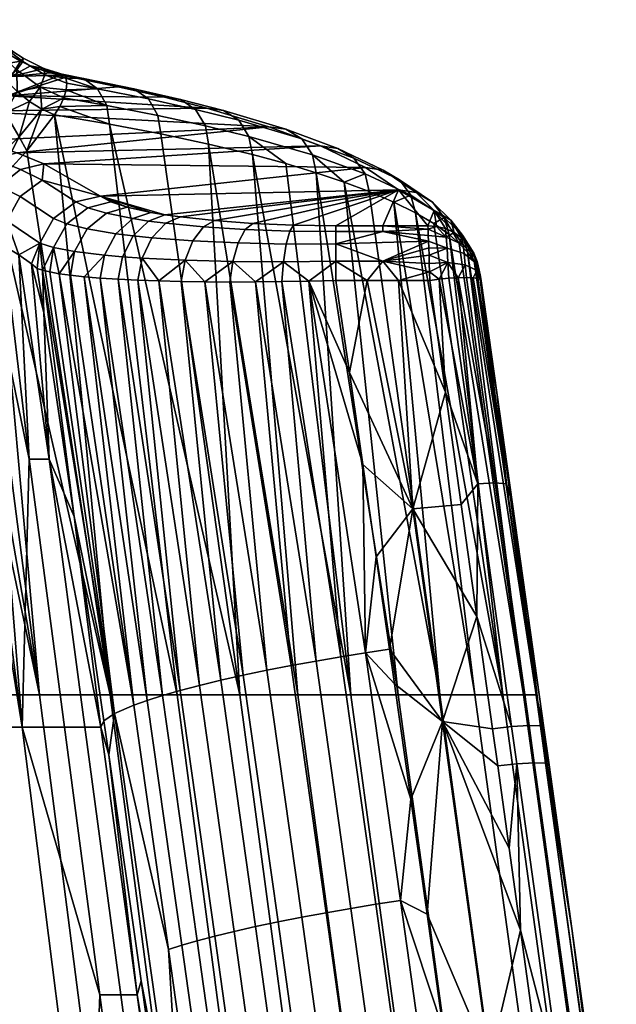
# Model space of a CAD drawing. Header units: millimetres. Extents: x -380 to 380, y -317 to 404.
# Tile 62 of 63: x 263 to 356, y 1 to 154. Entities that reach past the tile are written whole.
import ezdxf

# ---------------------------------------------------------------- set-up
doc = ezdxf.new("R2010")
doc.units = ezdxf.units.MM
doc.header["$MEASUREMENT"] = 0
doc.layers.add('sedak', color=9, linetype='Continuous')

msp = doc.modelspace()

# ---------------------------------------------------------------- meshes
at = {"layer": 'sedak'}
mesh = msp.add_polyface(dxfattribs=at)
corners = [(257.76, 144.86, 426.62), (257.48, 148.45, 427.28), (259.29, 146.33, 428.39), (261.11, 144.3, 429.68), (254.51, 150.34, 425.25), (255.72, 150.73, 426.4), (259.27, 149.35, 429.7), (255.85, 153.53, 427.85), (257.04, 153.58, 430.39), (260.36, 149.95, 432.73), (262.1, 148.45, 434.25), (260.67, 149.93, 435.98), (262.29, 148.68, 437.74), (261.08, 147.53, 431), (263.83, 147.12, 435.88), (263.9, 147.62, 439.61), (262.9, 145.84, 432.44), (267.25, 145.05, 439.55), (267.09, 146.04, 443.61), (260.4, 149.22, 438.99), (261.93, 148.1, 441.01), (258.87, 150.62, 437.16), (257.51, 153.19, 433.12), (263.46, 147.19, 443.14), (265, 146.46, 445.32), (266.54, 145.87, 447.55), (268.1, 145.39, 449.79), (270.25, 145.04, 447.95), (270.51, 144.57, 445.84), (257.56, 146.13, 453.95), (254.02, 148.15, 452.26), (248.54, 145.7, 468.25), (251.92, 143.72, 470), (262.02, 144.8, 455.89), (257.34, 152.37, 435.65), (251.36, 150.89, 450.92)]
mesh.append_faces([[corners[k] for k in face] for face in [(0, 1, 2, 2), (3, 0, 2, 2), (4, 1, 0, 0), (1, 4, 5, 5), (6, 7, 8, 9), (10, 9, 11, 12), (13, 6, 9, 10), (14, 10, 12, 15), (16, 13, 10, 14), (17, 14, 15, 18), (19, 20, 12, 11), (11, 21, 19, 19), (11, 22, 21, 21), (23, 15, 12, 20), (18, 24, 25, 25), (18, 25, 26, 26), (18, 15, 23, 24), (26, 27, 18, 18), (28, 17, 18, 18), (5, 7, 6, 6), (13, 16, 3, 2), (6, 13, 2, 1), (6, 1, 5, 5), (29, 30, 31, 32), (30, 29, 19, 19), (29, 33, 23, 23), (34, 35, 30, 30), (19, 29, 20, 20), (30, 19, 21, 21), (20, 29, 23, 23), (25, 24, 33, 33), (33, 24, 23, 23), (30, 21, 34, 34)]])
mesh = msp.add_polyface(dxfattribs=at)
corners = [(270.84, 144.78, 453.63), (273.21, 144.48, 451.78), (269.94, 145.17, 450.05), (250.27, 139.01, 418.58), (247.41, 145.96, 417.96), (254.51, 150.34, 425.25), (257.76, 144.86, 426.62), (253.35, 132.06, 420.08), (261.12, 139.19, 428.75), (261.11, 144.3, 429.68), (262.96, 142.47, 431.18), (264.86, 140.93, 432.93), (263.25, 135.47, 430.47), (266.79, 139.75, 434.91), (266.54, 143.13, 435.87), (262.9, 145.84, 432.44), (263.83, 147.12, 435.88), (267.25, 145.05, 439.55), (268.1, 145.39, 449.79), (269.64, 145.01, 452.07), (267.09, 146.04, 443.61), (270.25, 145.04, 447.95), (270.51, 144.57, 445.84), (270.62, 143.79, 443.77), (270.53, 142.74, 441.82), (270.18, 141.51, 440.03), (269.57, 140.19, 438.44), (268.71, 138.89, 437.06), (256.23, 142.43, 471.97), (251.92, 143.72, 470), (246.26, 141.32, 486.05), (250.43, 140.06, 488.05), (262.02, 144.8, 455.89), (257.56, 146.13, 453.95), (255.62, 139.44, 490.12), (248.6, 137.47, 503.74), (249.7, 137.08, 506.19), (247.44, 137.93, 501.32), (261.54, 141.79, 474.06), (266.54, 145.87, 447.55), (278.56, 143.21, 464.35), (257.36, 134.91, 521.03)]
mesh.append_faces([[corners[k] for k in face] for face in [(0, 1, 2, 2), (3, 4, 5, 6), (7, 3, 6, 8), (8, 9, 10, 10), (6, 9, 8, 8), (11, 8, 10, 10), (12, 11, 13, 13), (8, 11, 12, 12), (14, 15, 16, 17), (2, 18, 19, 19), (20, 21, 22, 22), (18, 2, 21, 21), (15, 10, 9, 9), (10, 15, 14, 14), (14, 17, 23, 24), (23, 17, 22, 22), (25, 14, 24, 24), (13, 11, 14, 14), (13, 25, 26, 26), (13, 26, 27, 27), (13, 14, 25, 25), (10, 14, 11, 11), (28, 29, 30, 31), (32, 33, 29, 28), (34, 35, 36, 36), (31, 37, 34, 34), (34, 38, 28, 31), (28, 38, 19, 32), (32, 19, 18, 18), (18, 39, 32, 32), (40, 0, 38, 38), (34, 36, 41, 41), (38, 0, 19, 19), (2, 19, 0, 0)]])
mesh = msp.add_polyface(dxfattribs=at)
corners = [(273.21, 144.48, 451.78), (270.84, 144.78, 453.63), (278.56, 143.21, 464.35), (281.01, 142.9, 462.63), (275.85, 126.3, 579.77), (279.98, 124.61, 591.31), (283.61, 123.81, 596.76), (277.45, 125.43, 585.7), (261.54, 141.79, 474.06), (285.72, 141.59, 475.43), (257.36, 134.91, 521.03), (262.92, 133.02, 533.95), (301.89, 137.05, 506.42), (255.62, 139.44, 490.12), (292.31, 139.92, 486.86), (316.82, 130.72, 549.63), (267.1, 131.33, 545.48), (266.81, 128.79, 557.51), (272.04, 125.43, 580.34), (280.9, 120.2, 603.47), (279.25, 116.96, 604.57), (282.29, 116.74, 607.4), (283.81, 119.9, 606.14), (278.24, 120.52, 600.56), (276.47, 117.21, 601.49), (280.83, 122.85, 598.84), (283.27, 122.47, 601.56), (273.79, 121.25, 594.22), (271.83, 117.77, 594.79), (276.76, 123.67, 592.95), (273.89, 124.52, 586.84), (270.63, 122.02, 587.64), (268.56, 122.85, 580.6), (275.4, 142.92, 449.89), (283.26, 141.35, 460.87), (276.81, 140.34, 448.44), (284.73, 138.8, 459.49), (270.25, 145.04, 447.95), (269.94, 145.17, 450.05), (270.51, 144.57, 445.84), (270.62, 143.79, 443.77), (285.19, 135.92, 458.75), (277.23, 137.43, 447.7), (270.53, 142.74, 441.82), (270.18, 141.51, 440.03), (269.57, 140.19, 438.44), (268.71, 138.89, 437.06)]
mesh.append_faces([[corners[k] for k in face] for face in [(0, 1, 2, 3), (4, 5, 6, 6), (5, 4, 7, 7), (2, 8, 9, 9), (10, 11, 12, 12), (13, 10, 12, 12), (8, 13, 14, 14), (4, 15, 16, 16), (4, 17, 18, 18), (16, 17, 4, 4), (19, 20, 21, 22), (23, 24, 20, 19), (25, 23, 19, 26), (27, 28, 24, 23), (29, 27, 23, 25), (30, 31, 27, 29), (29, 25, 6, 5), (5, 7, 30, 29), (30, 18, 32, 31), (7, 4, 18, 30), (33, 0, 3, 34), (35, 33, 34, 36), (37, 38, 0, 0), (39, 0, 33, 33), (39, 37, 0, 0), (40, 39, 33, 33), (36, 41, 42, 35), (43, 33, 35, 35), (35, 44, 43, 43), (43, 40, 33, 33), (45, 44, 35, 35), (42, 46, 45, 45), (42, 45, 35, 35)]])
mesh = msp.add_polyface(dxfattribs=at)
corners = [(288.22, 123.1, 601.61), (321.92, 127.28, 573.07), (285.81, 123.44, 599.28), (293.5, 122.53, 605.51), (275.85, 126.3, 579.77), (283.61, 123.81, 596.76), (316.82, 130.72, 549.63), (309.87, 134.08, 526.68), (267.1, 131.33, 545.48), (301.89, 137.05, 506.42), (262.92, 133.02, 533.95), (285.72, 141.59, 475.43), (261.54, 141.79, 474.06), (292.31, 139.92, 486.86), (255.62, 139.44, 490.12), (297.12, 119.09, 613.87), (296.29, 116.21, 615.6), (304.13, 116.16, 617.71), (304.56, 118.92, 615.86), (298.23, 121.14, 611.32), (305.12, 120.89, 613.21), (290.13, 119.42, 610.58), (288.92, 116.41, 612.11), (291.76, 121.56, 608.22), (283.81, 119.9, 606.14), (282.29, 116.74, 607.4), (285.94, 122.13, 604.05), (283.27, 122.47, 601.56), (280.9, 120.2, 603.47), (305.71, 121.84, 610.23), (299.4, 122.1, 608.43), (280.83, 122.85, 598.84), (297.24, 138.04, 483.91), (294.87, 139.57, 485.42), (304.53, 136.69, 505.21), (306.96, 135.17, 503.91), (298.81, 135.55, 482.69), (308.62, 132.72, 502.82), (290.54, 139.72, 472.22), (288.23, 141.26, 473.85), (292.07, 137.2, 470.92), (283.26, 141.35, 460.87), (281.01, 142.9, 462.63), (284.73, 138.8, 459.49), (278.56, 143.21, 464.35), (309.22, 129.94, 502.15), (304.5, 131.35, 491.97), (292.57, 134.35, 470.19), (285.19, 135.92, 458.75), (299.35, 132.73, 481.99)]
mesh.append_faces([[corners[k] for k in face] for face in [(0, 1, 2, 2), (1, 0, 3, 3), (4, 5, 2, 2), (1, 4, 2, 2), (6, 7, 8, 8), (7, 9, 10, 10), (11, 12, 13, 13), (13, 14, 9, 9), (10, 8, 7, 7), (15, 16, 17, 18), (19, 15, 18, 20), (21, 22, 16, 15), (23, 21, 15, 19), (24, 25, 22, 21), (26, 24, 21, 23), (27, 28, 24, 26), (29, 30, 19, 20), (23, 19, 30, 3), (26, 23, 3, 0), (0, 2, 27, 26), (31, 27, 2, 5), (32, 33, 34, 35), (36, 32, 35, 37), (38, 39, 33, 32), (40, 38, 32, 36), (41, 42, 39, 38), (43, 41, 38, 40), (13, 9, 34, 33), (11, 13, 33, 39), (44, 11, 39, 42), (37, 45, 46, 36), (40, 47, 48, 43), (36, 49, 47, 40), (49, 36, 46, 46)]])
mesh = msp.add_polyface(dxfattribs=at)
corners = [(263.25, 135.47, 430.47), (266.79, 139.75, 434.91), (264.44, 133.3, 431.56), (268.71, 138.89, 437.06), (255.28, 127.89, 421.4), (253.35, 132.06, 420.08), (261.12, 139.19, 428.75), (250.03, 123.81, 415.98), (248.05, 128.5, 414.73), (259.29, 127.76, 425.47), (256.55, 125.17, 422.43), (253.7, 122.68, 419.4), (251.36, 120.74, 416.99), (256.16, 129.55, 536.1), (250.83, 131.45, 523.58), (248.84, 127.82, 523.98), (254.12, 125.89, 536.36), (259.39, 132.08, 535.2), (253.96, 133.96, 522.48), (260.17, 127.86, 547.28), (258.1, 124.17, 547.43), (263.48, 130.41, 546.55), (263.44, 126.24, 558.08), (261.35, 122.51, 558.12), (266.81, 128.79, 557.51), (253.61, 122.08, 536), (251.05, 123.07, 529.8), (249.7, 137.08, 506.19), (247.77, 136.87, 506.48), (257.36, 134.91, 521.03), (262.92, 133.02, 533.95), (257.63, 120.33, 547.02), (260.91, 118.65, 557.68), (263.21, 117.26, 566.48), (266.45, 119.07, 580.43), (265.18, 115.87, 575.38), (268.56, 122.85, 580.6), (267.1, 131.33, 545.48), (272.04, 125.43, 580.34), (270.63, 122.02, 587.64), (268.56, 118.39, 587.84), (271.83, 117.77, 594.79), (273.79, 121.25, 594.22), (269.47, 114.34, 591.11), (266.89, 114.87, 583.75)]
mesh.append_faces([[corners[k] for k in face] for face in [(0, 1, 2, 2), (1, 3, 2, 2), (0, 4, 5, 6), (4, 7, 8, 5), (0, 9, 4, 4), (10, 4, 9, 9), (2, 9, 0, 0), (10, 11, 4, 4), (12, 7, 11, 11), (7, 4, 11, 11), (13, 14, 15, 16), (17, 18, 14, 13), (19, 13, 16, 20), (21, 17, 13, 19), (22, 19, 20, 23), (24, 21, 19, 22), (25, 16, 26, 26), (27, 28, 29, 29), (18, 29, 28, 28), (29, 18, 17, 30), (25, 31, 20, 16), (23, 20, 31, 32), (23, 33, 34, 34), (33, 35, 34, 34), (32, 33, 23, 23), (22, 23, 34, 36), (21, 37, 30, 17), (37, 21, 24, 24), (24, 22, 36, 38), (39, 40, 41, 42), (40, 43, 41, 41), (34, 44, 40, 40), (34, 40, 39, 36)]])
mesh = msp.add_polyface(dxfattribs=at)
corners = [(267.89, 85.66, 570.1), (264.84, 85.66, 557.63), (270.28, 44.3, 559.44), (273.43, 44.3, 572.08), (267.09, 108.36, 580.88), (271.77, 76.83, 585.05), (265.18, 115.87, 575.38), (288.15, 49.95, 613.49), (278.56, 113.49, 604.72), (285.43, 49.18, 610.37), (283.04, 48.42, 607.03), (273.33, 113.87, 598.16), (281, 47.7, 603.52), (269.47, 114.34, 591.11), (278, 46.38, 596.21), (275.78, 113.67, 601.52), (281.61, 113.33, 607.66), (291.17, 50.74, 616.36), (271.19, 114.1, 594.61), (266.89, 114.87, 583.75), (268.03, 114.6, 587.48), (284.86, 113.21, 610.28), (288.33, 113.13, 612.6), (288.92, 116.41, 612.11), (282.29, 116.74, 607.4), (279.25, 116.96, 604.57), (276.47, 117.21, 601.49), (271.83, 117.77, 594.79), (268.56, 118.39, 587.84), (277.34, 49.27, 438.62), (268.71, 138.89, 437.06), (287.68, 49.27, 451.27), (259.29, 127.76, 425.47), (266.43, 49.27, 426.87), (264.44, 133.3, 431.56), (277.23, 137.43, 447.7), (285.19, 135.92, 458.75), (297.38, 49.27, 464.84)]
mesh.append_faces([[corners[k] for k in face] for face in [(0, 1, 2, 3), (4, 0, 5, 5), (6, 0, 4, 4), (7, 8, 9, 9), (10, 11, 12, 12), (12, 13, 14, 14), (15, 10, 9, 9), (16, 7, 17, 17), (8, 15, 9, 9), (16, 8, 7, 7), (18, 13, 12, 12), (11, 18, 12, 12), (15, 11, 10, 10), (19, 4, 5, 5), (20, 14, 13, 13), (19, 14, 20, 20), (19, 5, 14, 14), (21, 16, 17, 17), (21, 22, 23, 23), (24, 21, 23, 23), (24, 16, 21, 21), (16, 24, 25, 8), (8, 25, 26, 15), (11, 15, 26, 26), (27, 18, 11, 26), (27, 13, 18, 18), (28, 20, 13, 13), (28, 19, 20, 20), (29, 30, 31, 31), (32, 29, 33, 33), (29, 34, 30, 30), (35, 31, 30, 30), (36, 37, 35, 35), (35, 37, 31, 31)]])
mesh = msp.add_polyface(dxfattribs=at)
corners = [(312.25, 118.93, 616.47), (319.51, 120.83, 613.81), (312.25, 120.83, 613.81), (326.57, 119.38, 615.99), (319.51, 116.27, 618.37), (321.92, 127.28, 573.07), (319.51, 121.75, 610.85), (326.46, 121.75, 610.85), (312.25, 121.75, 610.85), (299.4, 122.1, 608.43), (305.71, 121.84, 610.23), (293.5, 122.53, 605.51), (275.85, 126.3, 579.77), (316.82, 130.72, 549.63), (304.56, 118.92, 615.86), (304.13, 116.16, 617.71), (312.25, 116.27, 618.37), (305.12, 120.89, 613.21), (326.61, 118.35, 617.01), (326.54, 120.25, 614.83), (326.5, 121.21, 612.93), (326.65, 117.19, 617.86), (322.06, 128.82, 548), (319.54, 130.31, 548.87), (324.65, 126.86, 572.52), (327.2, 125.38, 571.85), (323.82, 126.45, 547.19), (328.99, 123.03, 571.18), (315.04, 132.2, 524.59), (312.55, 133.7, 525.68), (316.75, 129.78, 523.64), (306.96, 135.17, 503.91), (304.53, 136.69, 505.21), (308.62, 132.72, 502.82), (309.87, 134.08, 526.68), (327.45, 124.09, 591.5), (321.22, 125.4, 534.74), (317.41, 127.04, 523.01), (324.54, 123.74, 546.61), (313.52, 128.5, 512.5), (301.89, 137.05, 506.42), (309.22, 129.94, 502.15)]
mesh.append_faces([[corners[k] for k in face] for face in [(0, 1, 2, 2), (0, 3, 1, 1), (3, 0, 4, 4), (5, 6, 7, 7), (5, 8, 6, 6), (9, 10, 5, 5), (8, 5, 10, 10), (11, 9, 5, 5), (12, 5, 13, 13), (0, 14, 15, 16), (2, 17, 14, 0), (17, 2, 8, 10), (4, 18, 3, 3), (1, 19, 20, 20), (6, 20, 7, 7), (19, 1, 3, 3), (18, 4, 21, 21), (1, 20, 6, 6), (6, 8, 2, 1), (22, 23, 24, 25), (26, 22, 25, 27), (28, 29, 23, 22), (30, 28, 22, 26), (31, 32, 29, 28), (33, 31, 28, 30), (24, 23, 13, 5), (34, 13, 23, 29), (5, 35, 24, 24), (26, 36, 37, 30), (26, 38, 36, 36), (30, 37, 39, 39), (33, 30, 39, 39), (29, 32, 40, 34), (39, 41, 33, 33)]])
mesh = msp.add_polyface(dxfattribs=at)
corners = [(329.2, 96.02, 621.77), (326.77, 113.31, 619.3), (321.93, 113.31, 619.3), (324.16, 78, 624.21), (317.09, 113.31, 619.3), (312.25, 113.31, 619.3), (314.34, 99.08, 621.34), (308.05, 113.19, 619.12), (316.42, 84.84, 623.3), (309.18, 54.5, 625.66), (303.89, 113.11, 618.55), (299.81, 113.06, 617.6), (295.84, 113.05, 616.28), (305.35, 53.81, 624.53), (292, 113.07, 614.61), (301.58, 53.07, 623.02), (297.93, 52.31, 621.15), (288.33, 113.13, 612.6), (312.25, 116.27, 618.37), (304.13, 116.16, 617.71), (296.29, 116.21, 615.6), (288.92, 116.41, 612.11), (321.22, 125.4, 534.74), (328.31, 49.27, 528.68), (317.41, 127.04, 523.01), (324.54, 123.74, 546.61), (333.72, 49.27, 547.13), (306.36, 49.27, 479.35), (292.57, 134.35, 470.19), (299.35, 132.73, 481.99), (313.52, 128.5, 512.5), (321.9, 49.27, 511.24), (309.22, 129.94, 502.15), (297.38, 49.27, 464.84), (285.19, 135.92, 458.75), (319.51, 116.27, 618.37), (326.73, 114.64, 619.01), (326.69, 115.92, 618.54), (326.65, 117.19, 617.86), (312.25, 118.93, 616.47), (328.23, 113.49, 619.13), (329.58, 116.07, 617.87)]
mesh.append_faces([[corners[k] for k in face] for face in [(0, 1, 2, 2), (3, 0, 2, 2), (4, 3, 2, 2), (4, 5, 6, 6), (7, 8, 6, 6), (6, 5, 7, 7), (9, 10, 11, 11), (12, 13, 11, 11), (14, 15, 12, 12), (16, 14, 17, 17), (18, 7, 5, 5), (19, 10, 7, 7), (18, 19, 7, 7), (11, 10, 19, 19), (20, 11, 19, 19), (20, 14, 12, 12), (21, 17, 14, 14), (20, 21, 14, 14), (11, 20, 12, 12), (22, 23, 24, 24), (25, 26, 22, 22), (27, 28, 29, 29), (30, 31, 32, 32), (28, 33, 34, 34), (35, 36, 37, 37), (37, 38, 35, 35), (1, 36, 2, 2), (4, 2, 35, 35), (18, 5, 4, 4), (35, 18, 4, 4), (39, 18, 35, 35), (35, 2, 36, 36), (36, 1, 40, 40), (41, 38, 37, 37)]])
mesh = msp.add_polyface(dxfattribs=at)
corners = [(329.2, 96.02, 621.77), (324.16, 78, 624.21), (331.64, 78.7, 624.12), (334.06, 61.37, 626.33), (317.09, 113.31, 619.3), (314.34, 99.08, 621.34), (316.42, 84.84, 623.3), (318.49, 70.59, 625.17), (308.05, 113.19, 619.12), (313.02, 55.16, 626.43), (316.82, 55.76, 626.85), (299.81, 113.06, 617.6), (305.35, 53.81, 624.53), (309.18, 54.5, 625.66), (295.84, 113.05, 616.28), (301.58, 53.07, 623.02), (303.89, 113.11, 618.55), (288.33, 113.13, 612.6), (294.44, 51.53, 618.92), (297.93, 52.31, 621.15), (292, 113.07, 614.61), (284.86, 113.21, 610.28), (292.57, 134.35, 470.19), (306.36, 49.27, 479.35), (297.38, 49.27, 464.84), (299.35, 132.73, 481.99), (314.56, 49.27, 494.81), (321.9, 49.27, 511.24), (309.22, 129.94, 502.15), (313.52, 128.5, 512.5), (317.41, 127.04, 523.01), (328.31, 49.27, 528.68), (333.72, 49.27, 547.13), (321.22, 125.4, 534.74), (324.54, 123.74, 546.61), (338.05, 49.27, 566.62), (304.5, 131.35, 491.97), (333.62, 116.28, 599.63), (337.13, 95.99, 613.55), (343.2, 49.27, 608.78), (339.56, 78.74, 615.91), (329.75, 120.37, 570.66), (331.32, 119.01, 580.28), (341.24, 49.27, 587.16), (334.18, 81.87, 623.12), (329.72, 113.64, 618.67), (328.23, 113.49, 619.13), (331.15, 113.72, 617.88), (336.89, 82.01, 621.27), (338.64, 81.89, 618.5), (333.46, 113.7, 615.48), (332.43, 113.75, 616.8)]
mesh.append_faces([[corners[k] for k in face] for face in [(0, 1, 2, 2), (1, 3, 2, 2), (4, 5, 1, 1), (1, 6, 7, 7), (5, 6, 1, 1), (8, 9, 10, 10), (11, 12, 13, 13), (14, 15, 12, 12), (13, 9, 16, 16), (10, 6, 8, 8), (8, 16, 9, 9), (17, 18, 19, 19), (15, 20, 19, 19), (21, 18, 17, 17), (22, 23, 24, 24), (25, 26, 23, 23), (27, 26, 28, 28), (29, 30, 31, 31), (32, 31, 33, 33), (34, 35, 32, 32), (25, 36, 26, 26), (29, 31, 27, 27), (36, 28, 26, 26), (37, 38, 39, 39), (38, 40, 39, 39), (41, 42, 43, 43), (44, 0, 2, 2), (44, 2, 3, 3), (45, 46, 44, 44), (44, 46, 0, 0), (47, 44, 48, 48), (49, 50, 51, 48), (51, 47, 48, 48), (40, 38, 49, 49)]])
mesh = msp.add_polyface(dxfattribs=at)
corners = [(238.81, 123.61, 406.27), (236.47, 110.38, 403.29), (230.19, 106.72, 398.2), (226.2, 117.98, 396.07), (236.54, 44.3, 491.23), (246.71, 44.3, 505.79), (232.5, 123.65, 495.29), (255.82, 44.3, 521.9), (263.73, 44.3, 539.72), (251.05, 123.07, 529.8), (257.63, 120.33, 547.02), (264.84, 85.66, 557.63), (270.28, 44.3, 559.44), (240.44, 126.48, 508.61), (267.89, 85.66, 570.1), (263.21, 117.26, 566.48), (229.84, 122.56, 491.31), (238.41, 127.03, 505.17), (237.41, 126.32, 503.37), (265.18, 115.87, 575.38), (266.06, 115.16, 579.93), (267.09, 108.36, 580.88), (260.91, 118.65, 557.68), (248.3, 124.05, 523.68), (253.61, 122.08, 536), (246.3, 124.71, 519.56), (266.89, 114.87, 583.75), (266.45, 119.07, 580.43), (243.21, 49.27, 405.98), (231.03, 49.27, 396.81), (242.49, 114.24, 408.53), (255.03, 49.27, 416), (251.36, 120.74, 416.99), (266.43, 49.27, 426.87), (247.05, 117.44, 412.76), (253.7, 122.68, 419.4), (256.55, 125.17, 422.43), (259.29, 127.76, 425.47), (277.34, 49.27, 438.62), (264.44, 133.3, 431.56)]
mesh.append_faces([[corners[k] for k in face] for face in [(0, 1, 2, 3), (4, 5, 6, 6), (7, 8, 9, 9), (10, 8, 11, 11), (8, 12, 11, 11), (5, 7, 13, 13), (14, 15, 11, 11), (6, 16, 4, 4), (5, 13, 17, 17), (18, 5, 17, 17), (5, 18, 6, 6), (15, 14, 19, 19), (20, 19, 21, 21), (15, 22, 11, 11), (23, 7, 9, 9), (24, 9, 8, 8), (10, 11, 22, 22), (24, 8, 10, 10), (7, 23, 25, 25), (7, 25, 13, 13), (21, 26, 20, 20), (27, 19, 20, 20), (20, 26, 27, 27), (28, 29, 2, 2), (30, 28, 1, 1), (2, 1, 28, 28), (31, 28, 30, 30), (31, 32, 33, 33), (31, 30, 34, 34), (33, 32, 35, 35), (31, 34, 32, 32), (33, 36, 37, 37), (38, 37, 39, 39), (33, 35, 36, 36)]])
mesh = msp.add_polyface(dxfattribs=at)
corners = [(327.2, 125.38, 571.85), (324.65, 126.86, 572.52), (327.45, 124.09, 591.5), (330, 122.61, 590.98), (328.99, 123.03, 571.18), (331.81, 120.29, 590.43), (327.82, 121.65, 610.75), (326.46, 121.75, 610.85), (321.92, 127.28, 573.07), (329.19, 121.3, 610.61), (330.53, 120.68, 610.43), (331.74, 119.82, 610.22), (332.77, 118.75, 610), (333.56, 117.52, 609.76), (334.1, 116.22, 609.54), (333.62, 116.28, 599.63), (331.32, 119.01, 580.28), (329.75, 120.37, 570.66), (332.6, 117.65, 589.94), (327.38, 122.07, 558.59), (324.54, 123.74, 546.61), (323.82, 126.45, 547.19), (331.91, 118.81, 613.2), (332.06, 117.47, 614.88), (333.85, 115.99, 612.79), (333.71, 116.86, 611.7), (329.32, 119.99, 614.3), (329.44, 118.29, 616.37), (326.65, 117.19, 617.86), (326.61, 118.35, 617.01), (329.58, 116.07, 617.87), (326.54, 120.25, 614.83), (326.57, 119.38, 615.99), (326.5, 121.21, 612.93)]
mesh.append_faces([[corners[k] for k in face] for face in [(0, 1, 2, 3), (4, 0, 3, 5), (6, 2, 7, 7), (8, 7, 2, 2), (9, 2, 6, 6), (2, 9, 10, 10), (11, 12, 3, 3), (3, 10, 11, 11), (2, 10, 3, 3), (12, 5, 3, 3), (13, 5, 12, 12), (14, 5, 13, 13), (15, 5, 14, 14), (16, 17, 4, 4), (16, 5, 18, 18), (18, 5, 15, 15), (17, 19, 4, 4), (4, 19, 20, 21), (5, 16, 4, 4), (22, 23, 24, 25), (26, 27, 23, 22), (28, 27, 29, 29), (30, 27, 28, 28), (22, 25, 12, 11), (25, 13, 12, 12), (10, 22, 11, 11), (27, 26, 31, 32), (31, 26, 33, 33), (29, 27, 32, 32), (9, 6, 26, 26), (7, 33, 6, 6), (6, 33, 26, 26), (10, 9, 26, 26), (26, 22, 10, 10)]])
mesh = msp.add_polyface(dxfattribs=at)
corners = [(338.05, 49.27, 566.62), (324.54, 123.74, 546.61), (327.38, 122.07, 558.59), (329.75, 120.37, 570.66), (334.38, 114.9, 609.33), (334.69, 113.22, 611.05), (337.13, 95.99, 613.55), (334.53, 114.22, 610.58), (334.61, 113.74, 610.89), (332.6, 117.65, 589.94), (341.24, 49.27, 587.16), (331.32, 119.01, 580.28), (343.2, 49.27, 608.78), (333.62, 116.28, 599.63), (334.46, 114.6, 610.14), (334.1, 116.22, 609.54), (328.23, 113.49, 619.13), (326.77, 113.31, 619.3), (329.2, 96.02, 621.77), (334.18, 81.87, 623.12), (331.15, 113.72, 617.88), (329.72, 113.64, 618.67), (338.64, 81.89, 618.5), (334.18, 113.58, 614.02), (333.46, 113.7, 615.48), (334.58, 113.42, 612.51), (332.06, 117.47, 614.88), (332.25, 115.7, 616.12), (334.02, 114.85, 613.59), (333.85, 115.99, 612.79), (329.44, 118.29, 616.37), (329.58, 116.07, 617.87), (332.43, 113.75, 616.8), (326.69, 115.92, 618.54), (326.73, 114.64, 619.01), (333.71, 116.86, 611.7), (333.56, 117.52, 609.76)]
mesh.append_faces([[corners[k] for k in face] for face in [(0, 1, 2, 2), (3, 0, 2, 2), (4, 5, 6, 6), (5, 7, 8, 8), (9, 10, 11, 11), (12, 9, 13, 13), (14, 7, 5, 5), (4, 14, 5, 5), (6, 13, 4, 4), (13, 15, 4, 4), (16, 17, 18, 18), (19, 20, 21, 21), (22, 23, 24, 24), (23, 22, 25, 25), (25, 6, 5, 5), (22, 6, 25, 25), (26, 27, 28, 29), (30, 31, 27, 26), (8, 25, 5, 5), (28, 24, 23, 23), (23, 25, 28, 28), (29, 28, 8, 7), (28, 27, 32, 24), (20, 32, 27, 27), (8, 28, 25, 25), (31, 21, 20, 20), (16, 21, 31, 31), (33, 34, 31, 31), (16, 31, 34, 34), (31, 20, 27, 27), (7, 14, 35, 29), (15, 35, 14, 14), (14, 4, 15, 15), (35, 15, 36, 36)]])
mesh = msp.add_polyface(dxfattribs=at)
corners = [(328.73, 45.14, 628.27), (324.16, 78, 624.21), (320.54, 56.32, 626.94), (336.48, 44.03, 628.4), (334.06, 61.37, 626.33), (339.05, 25.59, 630.45), (337.28, 38.28, 629.05), (321.31, 50.97, 627.59), (323.84, 33.18, 629.62), (318.49, 70.59, 625.17), (313.02, 55.16, 626.43), (318.43, 16.92, 630.71), (322.24, 17.51, 631.14), (316.82, 55.76, 626.85), (305.35, 53.81, 624.53), (310.75, 15.61, 628.77), (314.58, 16.28, 629.92), (309.18, 54.5, 625.66), (316.42, 84.84, 623.3), (284.86, 113.21, 610.28), (291.17, 50.74, 616.36), (294.44, 51.53, 618.92), (343.2, 49.27, 608.78), (345.21, 38.47, 620.87), (346.97, 25.82, 622.27), (344.41, 44.19, 620.21), (341.24, 49.27, 587.16), (332.6, 117.65, 589.94), (339.56, 78.74, 615.91), (341.98, 61.47, 618.13), (329.75, 120.37, 570.66), (338.05, 49.27, 566.62), (342.12, 44.53, 625.94), (339.42, 44.37, 627.78), (340.22, 38.62, 628.44), (342.92, 38.79, 626.6), (343.88, 44.46, 623.18), (344.68, 38.73, 623.84), (336.89, 82.01, 621.27), (334.18, 81.87, 623.12), (338.64, 81.89, 618.5)]
mesh.append_faces([[corners[k] for k in face] for face in [(0, 1, 2, 2), (3, 4, 0, 0), (0, 5, 6, 6), (3, 0, 6, 6), (4, 1, 0, 0), (7, 0, 2, 2), (0, 7, 8, 8), (1, 9, 2, 2), (10, 11, 12, 13), (14, 15, 16, 17), (17, 16, 11, 10), (13, 8, 7, 7), (13, 7, 2, 2), (13, 2, 9, 9), (9, 18, 13, 13), (19, 20, 21, 21), (22, 23, 24, 24), (23, 22, 25, 25), (26, 27, 22, 22), (28, 29, 22, 22), (25, 22, 29, 29), (30, 26, 31, 31), (32, 33, 34, 35), (36, 32, 35, 37), (34, 33, 3, 6), (33, 4, 3, 3), (33, 32, 38, 39), (39, 4, 33, 33), (37, 24, 23, 23), (23, 25, 36, 37), (38, 32, 36, 40), (36, 29, 28, 40), (29, 36, 25, 25)]])
mesh = msp.add_polyface(dxfattribs=at)
corners = [(225.44, 44.3, 478.09), (217.99, 44.3, 470.47), (221.88, 2.93, 471.56), (229.53, 2.93, 479.2), (236.54, 44.3, 491.23), (246.71, 44.3, 505.79), (245.34, -38.44, 493.53), (256.11, -38.44, 508.27), (255.82, 44.3, 521.9), (265.78, -38.44, 524.66), (263.73, 44.3, 539.72), (274.19, -38.44, 542.87), (275.72, 2.93, 561.26), (270.28, 44.3, 559.44), (275.89, 44.3, 584.88), (273.43, 44.3, 572.08), (278.97, 2.93, 574.07), (281.5, 2.93, 587.04), (271.77, 76.83, 585.05), (267.89, 85.66, 570.1), (277.14, 40, 589.42), (276.38, 45.25, 588.83), (282.16, 5.1, 593.06), (281, 47.7, 603.52), (286.37, 9.92, 607.57), (288.41, 10.58, 611.1), (283.04, 48.42, 607.03), (290.8, 11.27, 614.47), (285.43, 49.18, 610.37), (278, 46.38, 596.21), (288.7, -28.99, 603.66), (243.21, 49.27, 405.98), (254.23, -40.34, 410.86), (241.73, -40.34, 401.58), (231.03, 49.27, 396.81), (255.03, 49.27, 416), (266.33, -40.34, 420.99), (266.43, 49.27, 426.87), (277.97, -40.34, 431.98), (277.34, 49.27, 438.62), (289.07, -40.34, 443.85), (228.92, -40.34, 393.13), (219.03, 30.1, 388.35), (219.02, 37.85, 388.5), (218.95, 45.6, 388.61), (218.8, 53.35, 388.68), (218.59, 61.1, 388.71), (218.31, 68.85, 388.7), (218.96, 22.35, 388.16)]
mesh.append_faces([[corners[k] for k in face] for face in [(0, 1, 2, 3), (3, 4, 0, 0), (5, 4, 6, 7), (8, 5, 7, 9), (10, 8, 9, 11), (10, 12, 13, 13), (11, 12, 10, 10), (14, 15, 16, 17), (15, 13, 12, 16), (18, 19, 14, 14), (14, 17, 20, 20), (21, 18, 14, 14), (17, 22, 20, 20), (21, 14, 20, 20), (19, 15, 14, 14), (23, 24, 25, 26), (26, 25, 27, 28), (24, 23, 29, 29), (29, 30, 24, 24), (30, 29, 20, 22), (21, 20, 29, 29), (29, 18, 21, 21), (31, 32, 33, 34), (35, 36, 32, 31), (37, 38, 36, 35), (39, 40, 38, 37), (33, 41, 42, 42), (33, 43, 34, 34), (42, 43, 33, 33), (43, 44, 34, 34), (45, 34, 44, 44), (34, 45, 46, 46), (47, 34, 46, 46), (41, 48, 42, 42)]])
mesh = msp.add_polyface(dxfattribs=at)
corners = [(339.05, 25.59, 630.45), (328.73, 45.14, 628.27), (340.81, 12.9, 631.77), (323.84, 33.18, 629.62), (326.35, 15.37, 631.52), (336.01, -7.32, 633.72), (328.84, -2.45, 633.27), (297.93, 52.31, 621.15), (303.31, 14.19, 625.35), (306.97, 14.91, 627.25), (301.58, 53.07, 623.02), (310.75, 15.61, 628.77), (305.35, 53.81, 624.53), (291.17, 50.74, 616.36), (296.54, 12.72, 620.51), (299.82, 13.46, 623.1), (294.44, 51.53, 618.92), (285.43, 49.18, 610.37), (290.8, 11.27, 614.47), (293.52, 11.99, 617.62), (288.15, 49.95, 613.49), (322.24, 17.51, 631.14), (316.82, 55.76, 626.85), (327.58, -20.83, 634.77), (287.68, 49.27, 451.27), (299.58, -40.34, 456.61), (289.07, -40.34, 443.85), (277.34, 49.27, 438.62), (297.38, 49.27, 464.84), (309.41, -40.34, 470.3), (306.36, 49.27, 479.35), (318.51, -40.34, 484.92), (314.56, 49.27, 494.81), (326.79, -40.34, 500.49), (321.9, 49.27, 511.24), (334.2, -40.34, 517.03), (328.31, 49.27, 528.68), (340.66, -40.34, 534.55), (333.72, 49.27, 547.13), (346.1, -40.34, 553.08), (338.05, 49.27, 566.62), (350.45, -40.34, 572.64), (341.24, 49.27, 587.16), (353.64, -40.34, 593.23), (343.2, 49.27, 608.78), (355.61, -40.34, 614.88), (348.74, 13.17, 623.6), (346.97, 25.82, 622.27), (342.92, 38.79, 626.6), (340.22, 38.62, 628.44), (347.27, -12.16, 633.59), (349.97, -11.95, 631.76), (344.68, 38.73, 623.84), (351.73, -11.96, 629), (337.28, 38.28, 629.05), (350.5, 0.52, 624.85)]
mesh.append_faces([[corners[k] for k in face] for face in [(0, 1, 2, 2), (3, 4, 1, 1), (5, 1, 4, 4), (6, 5, 4, 4), (2, 1, 5, 5), (7, 8, 9, 10), (10, 9, 11, 12), (13, 14, 15, 16), (16, 15, 8, 7), (17, 18, 19, 20), (20, 19, 14, 13), (21, 6, 4, 4), (21, 4, 3, 3), (3, 22, 21, 21), (23, 6, 21, 21), (24, 25, 26, 27), (28, 29, 25, 24), (30, 31, 29, 28), (32, 33, 31, 30), (34, 35, 33, 32), (36, 37, 35, 34), (38, 39, 37, 36), (40, 41, 39, 38), (42, 43, 41, 40), (44, 45, 43, 42), (45, 44, 46, 46), (44, 47, 46, 46), (48, 49, 50, 51), (52, 48, 51, 53), (49, 2, 50, 50), (49, 54, 0, 0), (2, 49, 0, 0), (53, 55, 46, 52), (47, 52, 46, 46)]])
mesh = msp.add_polyface(dxfattribs=at)
corners = [(206.51, -38.44, 456.99), (221.19, -79.81, 466.56), (217.51, -38.44, 465.46), (233.62, -38.44, 480.3), (225.77, -38.44, 472.65), (229.65, -79.81, 473.75), (237.7, -79.81, 481.4), (245.34, -38.44, 493.53), (256.11, -38.44, 508.27), (254.15, -121.18, 495.83), (265.52, -121.18, 510.75), (265.78, -38.44, 524.66), (275.75, -121.18, 527.42), (274.19, -38.44, 542.87), (284.65, -121.18, 546.01), (286.59, -79.81, 564.89), (281.16, -38.44, 563.07), (284.51, -38.44, 576.05), (290.04, -79.81, 578.03), (229.53, 2.93, 479.2), (221.88, 2.93, 471.56), (213.83, 2.93, 464.36), (236.54, 44.3, 491.23), (275.72, 2.93, 561.26), (281.5, 2.93, 587.04), (278.97, 2.93, 574.07), (287.12, -38.44, 589.19), (291.72, -62.86, 598.77), (287.11, -29.85, 596.23), (282.16, 5.1, 593.06), (288.7, -28.99, 603.66), (241.73, -40.34, 401.58), (252.44, -129.95, 406.35), (239.26, -129.95, 397.81), (228.92, -40.34, 393.13), (254.23, -40.34, 410.86), (265.25, -129.95, 415.74), (266.33, -40.34, 420.99), (277.63, -129.95, 425.97), (277.97, -40.34, 431.98), (289.5, -129.95, 437.08), (225.77, -129.95, 390.08), (214.63, -47.17, 384.77), (215.48, -39.48, 385.29), (213.68, -54.84, 384.2), (216.23, -31.78, 385.79), (216.88, -24.07, 386.24), (217.44, -16.35, 386.66), (217.91, -8.62, 387.03), (218.3, -0.88, 387.37), (218.6, 6.86, 387.67), (218.82, 14.6, 387.94), (218.96, 22.35, 388.16)]
mesh.append_faces([[corners[k] for k in face] for face in [(0, 1, 2, 2), (3, 4, 5, 6), (4, 2, 1, 5), (6, 7, 3, 3), (8, 7, 9, 10), (11, 8, 10, 12), (13, 11, 12, 14), (13, 15, 16, 16), (17, 16, 15, 18), (19, 20, 4, 3), (20, 21, 2, 4), (7, 19, 3, 3), (22, 19, 7, 7), (23, 13, 16, 16), (24, 25, 17, 26), (25, 23, 16, 17), (27, 28, 26, 26), (24, 26, 28, 28), (29, 24, 28, 28), (28, 30, 29, 29), (31, 32, 33, 34), (35, 36, 32, 31), (37, 38, 36, 35), (39, 40, 38, 37), (41, 42, 43, 43), (41, 44, 42, 42), (34, 41, 43, 43), (45, 34, 43, 43), (34, 46, 47, 47), (34, 45, 46, 46), (34, 48, 49, 49), (34, 49, 50, 50), (34, 47, 48, 48), (51, 52, 34, 34)]])
mesh = msp.add_polyface(dxfattribs=at)
corners = [(342.57, 0.19, 633.02), (340.81, 12.9, 631.77), (336.01, -7.32, 633.72), (344.34, -12.52, 634.2), (346.01, -24.62, 635.25), (347.68, -36.73, 636.23), (333.63, -37.13, 636.26), (331.31, -20.29, 634.88), (328.84, -2.45, 633.27), (328.39, -55.06, 636.95), (323.77, -21.41, 634.32), (319.92, -22.02, 633.53), (320.7, -56.27, 634.97), (316.08, -22.66, 632.36), (312.3, -23.32, 630.82), (313.26, -57.55, 631.5), (308.64, -24.01, 628.91), (305.14, -24.69, 626.64), (318.43, 16.92, 630.71), (327.58, -20.83, 634.77), (322.24, 17.51, 631.14), (310.75, 15.61, 628.77), (314.58, 16.28, 629.92), (303.31, 14.19, 625.35), (306.97, 14.91, 627.25), (296.54, 12.72, 620.51), (301.86, -25.38, 624.04), (299.82, 13.46, 623.1), (290.8, 11.27, 614.47), (296.12, -26.71, 617.97), (298.84, -26.06, 621.14), (293.52, 11.99, 617.62), (286.37, 9.92, 607.57), (291.69, -27.93, 611.04), (293.73, -27.34, 614.59), (288.41, 10.58, 611.1), (288.7, -28.99, 603.66), (352.26, -12.15, 626.03), (355.61, -40.34, 614.88), (350.5, 0.52, 624.85), (353.93, -24.21, 627.08), (348.74, 13.17, 623.6), (347.27, -12.16, 633.59), (351.73, -11.96, 629), (355.61, -36.27, 628.07)]
mesh.append_faces([[corners[k] for k in face] for face in [(0, 1, 2, 2), (0, 2, 3, 3), (3, 2, 4, 4), (4, 2, 5, 5), (6, 2, 7, 7), (8, 7, 2, 2), (9, 10, 11, 11), (12, 13, 14, 14), (15, 16, 17, 17), (18, 10, 19, 20), (21, 13, 11, 22), (22, 11, 10, 18), (23, 16, 14, 24), (24, 14, 13, 21), (25, 26, 17, 27), (27, 17, 16, 23), (28, 29, 30, 31), (31, 30, 26, 25), (32, 33, 34, 35), (35, 34, 29, 28), (36, 33, 32, 32), (9, 19, 10, 10), (8, 19, 7, 7), (6, 7, 19, 19), (37, 38, 39, 39), (40, 38, 37, 37), (38, 41, 39, 39), (42, 3, 4, 4), (42, 0, 3, 3), (42, 4, 5, 5), (1, 0, 42, 42), (43, 44, 40, 40), (43, 40, 37, 37), (39, 43, 37, 37)]])

doc.saveas('drawing.dxf')
